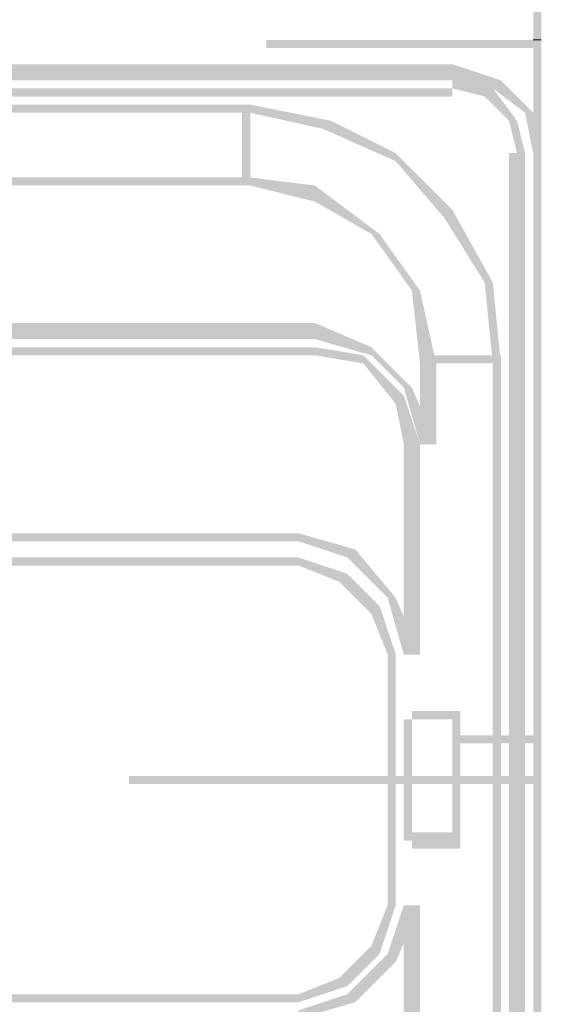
# Model space of a CAD drawing. Header units: millimetres. Extents: x 46 to 491, y -41 to 547.
# Tile 120 of 140: x 403.22 to 405.95, y 138.37 to 143.52. Entities that reach past the tile are written whole.
import ezdxf

# ---------------------------------------------------------------- set-up
doc = ezdxf.new("R2010")
doc.units = ezdxf.units.MM
doc.header["$LTSCALE"] = 10
doc.layers.add('xref', color=252, linetype='Continuous')

# ---------------------------------------------------------------- blocks, each defined once
blk = doc.blocks.new('stacja')
h = blk.add_hatch(color=9)
h.dxf.hatch_style = 2
h.paths.add_polyline_path([(351.917, 93.006333), (351.959334, 93.006333), (351.917, 96.096666)])
h = blk.add_hatch(color=9)
h.dxf.hatch_style = 2
h.paths.add_polyline_path([(351.959334, 93.006333), (351.917, 96.096666), (351.959334, 96.096666)])
h = blk.add_hatch(color=9)
h.dxf.hatch_style = 2
h.paths.add_polyline_path([(351.959334, 92.964), (351.959334, 93.006333), (350.52, 92.964)])
h = blk.add_hatch(color=9)
h.dxf.hatch_style = 2
h.paths.add_polyline_path([(351.959334, 93.006333), (350.52, 92.964), (350.52, 93.006333)])
h = blk.add_hatch(color=9)
h.dxf.hatch_style = 2
h.paths.add_polyline_path([(351.959334, 92.964), (351.959334, 93.006333), (350.52, 92.964)])
h = blk.add_hatch(color=9)
h.dxf.hatch_style = 2
h.paths.add_polyline_path([(351.959334, 93.006333), (350.52, 92.964), (350.52, 93.006333)])
h = blk.add_hatch(color=9)
h.dxf.hatch_style = 2
h.paths.add_polyline_path([(351.917, 89.873666), (351.959334, 89.873666), (351.917, 93.006333)])
h = blk.add_hatch(color=9)
h.dxf.hatch_style = 2
h.paths.add_polyline_path([(351.959334, 89.873666), (351.917, 93.006333), (351.959334, 93.006333)])
h = blk.add_hatch(color=9)
h.dxf.hatch_style = 2
h.paths.add_polyline_path([(336.042, 92.879333), (336.042, 92.794666), (351.493667, 92.879333)])
h = blk.add_hatch(color=9)
h.dxf.hatch_style = 2
h.paths.add_polyline_path([(336.042, 92.794666), (351.493667, 92.879333), (351.493667, 92.794666)])
h = blk.add_hatch(color=9)
h.dxf.hatch_style = 2
h.paths.add_polyline_path([(351.747667, 92.794666), (351.705334, 92.752333), (351.493667, 92.879333)])
h = blk.add_hatch(color=9)
h.dxf.hatch_style = 2
h.paths.add_polyline_path([(351.705334, 92.752333), (351.493667, 92.879333), (351.493667, 92.794666)])
h = blk.add_hatch(color=9)
h.dxf.hatch_style = 2
h.paths.add_polyline_path([(351.705334, 92.752333), (351.663, 92.71), (351.493667, 92.794666)])
h = blk.add_hatch(color=9)
h.dxf.hatch_style = 2
h.paths.add_polyline_path([(351.663, 92.71), (351.493667, 92.794666), (351.493667, 92.752333)])
h = blk.add_hatch(color=9)
h.dxf.hatch_style = 2
h.paths.add_polyline_path([(351.874667, 92.625333), (351.747667, 92.794666), (351.705334, 92.752333)])
h = blk.add_hatch(color=9)
h.dxf.hatch_style = 2
h.paths.add_polyline_path([(351.917, 92.625333), (351.874667, 92.625333), (351.747667, 92.794666)])
h = blk.add_hatch(color=9)
h.dxf.hatch_style = 2
h.paths.add_polyline_path([(336.042, 92.752333), (336.042, 92.71), (351.493667, 92.752333)])
h = blk.add_hatch(color=9)
h.dxf.hatch_style = 2
h.paths.add_polyline_path([(336.042, 92.71), (351.493667, 92.752333), (351.493667, 92.71)])
h = blk.add_hatch(color=9)
h.dxf.hatch_style = 2
h.paths.add_polyline_path([(351.79, 92.583), (351.705334, 92.752333), (351.663, 92.71)])
h = blk.add_hatch(color=9)
h.dxf.hatch_style = 2
h.paths.add_polyline_path([(351.832334, 92.583), (351.79, 92.583), (351.705334, 92.752333)])
h = blk.add_hatch(color=9)
h.dxf.hatch_style = 2
h.paths.add_polyline_path([(337.142667, 92.667666), (337.142667, 92.625333), (350.435334, 92.667666)])
h = blk.add_hatch(color=9)
h.dxf.hatch_style = 2
h.paths.add_polyline_path([(337.142667, 92.625333), (350.435334, 92.667666), (350.435334, 92.625333)])
h = blk.add_hatch(color=9)
h.dxf.hatch_style = 2
h.paths.add_polyline_path([(350.393, 92.286666), (350.435334, 92.286666), (350.393, 92.667666)])
h = blk.add_hatch(color=9)
h.dxf.hatch_style = 2
h.paths.add_polyline_path([(350.435334, 92.286666), (350.393, 92.667666), (350.435334, 92.667666)])
h = blk.add_hatch(color=9)
h.dxf.hatch_style = 2
h.paths.add_polyline_path([(350.858667, 92.583), (350.816334, 92.540666), (350.435334, 92.667666)])
h = blk.add_hatch(color=9)
h.dxf.hatch_style = 2
h.paths.add_polyline_path([(350.816334, 92.540666), (350.435334, 92.667666), (350.435334, 92.625333)])
h = blk.add_hatch(color=9)
h.dxf.hatch_style = 2
h.paths.add_polyline_path([(351.917, 92.413666), (351.917, 92.625333), (351.874667, 92.625333)])
h = blk.add_hatch(color=9)
h.dxf.hatch_style = 2
h.paths.add_polyline_path([(351.959334, 92.413666), (351.917, 92.413666), (351.917, 92.625333)])
h = blk.add_hatch(color=9)
h.dxf.hatch_style = 2
h.paths.add_polyline_path([(351.197334, 92.371333), (350.858667, 92.583), (350.816334, 92.540666)])
h = blk.add_hatch(color=9)
h.dxf.hatch_style = 2
h.paths.add_polyline_path([(351.197334, 92.413666), (351.197334, 92.371333), (350.858667, 92.583)])
h = blk.add_hatch(color=9)
h.dxf.hatch_style = 2
h.paths.add_polyline_path([(351.832334, 92.413666), (351.832334, 92.583), (351.79, 92.583)])
h = blk.add_hatch(color=9)
h.dxf.hatch_style = 2
h.paths.add_polyline_path([(351.874667, 92.413666), (351.832334, 92.413666), (351.832334, 92.583)])
h = blk.add_hatch(color=9)
h.dxf.hatch_style = 2
h.paths.add_polyline_path([(351.493667, 92.117333), (351.451334, 92.075), (351.197334, 92.413666)])
h = blk.add_hatch(color=9)
h.dxf.hatch_style = 2
h.paths.add_polyline_path([(351.451334, 92.075), (351.197334, 92.413666), (351.197334, 92.371333)])
h = blk.add_hatch(color=9)
h.dxf.hatch_style = 2
h.paths.add_polyline_path([(351.79, 85.852), (351.874667, 85.852), (351.79, 92.413666)])
h = blk.add_hatch(color=9)
h.dxf.hatch_style = 2
h.paths.add_polyline_path([(351.874667, 85.852), (351.79, 92.413666), (351.874667, 92.413666)])
h = blk.add_hatch(color=9)
h.dxf.hatch_style = 2
h.paths.add_polyline_path([(351.959334, 92.413666), (351.917, 92.413666), (351.959334, 85.852)])
h = blk.add_hatch(color=9)
h.dxf.hatch_style = 2
h.paths.add_polyline_path([(351.917, 92.413666), (351.959334, 85.852), (351.917, 85.852)])
h = blk.add_hatch(color=9)
h.dxf.hatch_style = 2
h.paths.add_polyline_path([(350.435334, 92.244333), (350.435334, 92.286666), (337.142667, 92.244333)])
h = blk.add_hatch(color=9)
h.dxf.hatch_style = 2
h.paths.add_polyline_path([(350.435334, 92.286666), (337.142667, 92.244333), (337.142667, 92.286666)])
h = blk.add_hatch(color=9)
h.dxf.hatch_style = 2
h.paths.add_polyline_path([(350.774, 92.244333), (350.774, 92.159666), (350.435334, 92.286666)])
h = blk.add_hatch(color=9)
h.dxf.hatch_style = 2
h.paths.add_polyline_path([(350.774, 92.159666), (350.435334, 92.286666), (350.435334, 92.244333)])
h = blk.add_hatch(color=9)
h.dxf.hatch_style = 2
h.paths.add_polyline_path([(351.112667, 91.990333), (351.070334, 91.990333), (350.774, 92.244333)])
h = blk.add_hatch(color=9)
h.dxf.hatch_style = 2
h.paths.add_polyline_path([(351.070334, 91.990333), (350.774, 92.244333), (350.774, 92.159666)])
h = blk.add_hatch(color=9)
h.dxf.hatch_style = 2
h.paths.add_polyline_path([(351.663, 91.736333), (351.493667, 92.117333), (351.451334, 92.075)])
h = blk.add_hatch(color=9)
h.dxf.hatch_style = 2
h.paths.add_polyline_path([(351.705334, 91.736333), (351.663, 91.736333), (351.493667, 92.117333)])
h = blk.add_hatch(color=9)
h.dxf.hatch_style = 2
h.paths.add_polyline_path([(351.282, 91.694), (351.112667, 91.990333), (351.070334, 91.990333)])
h = blk.add_hatch(color=9)
h.dxf.hatch_style = 2
h.paths.add_polyline_path([(351.324334, 91.694), (351.282, 91.694), (351.112667, 91.990333)])
h = blk.add_hatch(color=9)
h.dxf.hatch_style = 2
h.paths.add_polyline_path([(351.324334, 91.313), (351.324334, 91.694), (351.282, 91.694)])
h = blk.add_hatch(color=9)
h.dxf.hatch_style = 2
h.paths.add_polyline_path([(351.409, 91.313), (351.324334, 91.313), (351.324334, 91.694)])
h = blk.add_hatch(color=9)
h.dxf.hatch_style = 2
h.paths.add_polyline_path([(351.705334, 91.313), (351.705334, 91.736333), (351.663, 91.736333)])
h = blk.add_hatch(color=9)
h.dxf.hatch_style = 2
h.paths.add_polyline_path([(351.747667, 91.313), (351.705334, 91.313), (351.705334, 91.736333)])
h = blk.add_hatch(color=9)
h.dxf.hatch_style = 2
h.paths.add_polyline_path([(350.774, 91.44), (350.774, 91.524666), (336.804, 91.44)])
h = blk.add_hatch(color=9)
h.dxf.hatch_style = 2
h.paths.add_polyline_path([(350.774, 91.524666), (336.804, 91.44), (336.804, 91.524666)])
h = blk.add_hatch(color=9)
h.dxf.hatch_style = 2
h.paths.add_polyline_path([(351.070334, 91.397666), (351.070334, 91.355333), (350.774, 91.524666)])
h = blk.add_hatch(color=9)
h.dxf.hatch_style = 2
h.paths.add_polyline_path([(351.070334, 91.355333), (350.774, 91.524666), (350.774, 91.44)])
h = blk.add_hatch(color=9)
h.dxf.hatch_style = 2
h.paths.add_polyline_path([(350.774, 91.355333), (350.774, 91.397666), (336.804, 91.355333)])
h = blk.add_hatch(color=9)
h.dxf.hatch_style = 2
h.paths.add_polyline_path([(350.774, 91.397666), (336.804, 91.355333), (336.804, 91.397666)])
h = blk.add_hatch(color=9)
h.dxf.hatch_style = 2
h.paths.add_polyline_path([(351.028, 91.355333), (351.028, 91.313), (350.774, 91.397666)])
h = blk.add_hatch(color=9)
h.dxf.hatch_style = 2
h.paths.add_polyline_path([(351.028, 91.313), (350.774, 91.397666), (350.774, 91.355333)])
h = blk.add_hatch(color=9)
h.dxf.hatch_style = 2
h.paths.add_polyline_path([(351.282, 91.186), (351.239667, 91.186), (351.070334, 91.397666)])
h = blk.add_hatch(color=9)
h.dxf.hatch_style = 2
h.paths.add_polyline_path([(351.239667, 91.186), (351.070334, 91.397666), (351.070334, 91.355333)])
h = blk.add_hatch(color=9)
h.dxf.hatch_style = 2
h.paths.add_polyline_path([(351.239667, 91.143666), (351.197334, 91.101333), (351.028, 91.355333)])
h = blk.add_hatch(color=9)
h.dxf.hatch_style = 2
h.paths.add_polyline_path([(351.197334, 91.101333), (351.028, 91.355333), (351.028, 91.313)])
h = blk.add_hatch(color=9)
h.dxf.hatch_style = 2
h.paths.add_polyline_path([(351.620667, 91.313), (351.620667, 91.355333), (351.366667, 91.313)])
h = blk.add_hatch(color=9)
h.dxf.hatch_style = 2
h.paths.add_polyline_path([(351.620667, 91.355333), (351.366667, 91.313), (351.366667, 91.355333)])
h = blk.add_hatch(color=9)
h.dxf.hatch_style = 2
h.paths.add_polyline_path([(351.747667, 91.313), (351.747667, 91.355333), (351.620667, 91.313)])
h = blk.add_hatch(color=9)
h.dxf.hatch_style = 2
h.paths.add_polyline_path([(351.747667, 91.355333), (351.620667, 91.313), (351.620667, 91.355333)])
h = blk.add_hatch(color=9)
h.dxf.hatch_style = 2
h.paths.add_polyline_path([(351.324334, 90.889666), (351.409, 90.889666), (351.324334, 91.313)])
h = blk.add_hatch(color=9)
h.dxf.hatch_style = 2
h.paths.add_polyline_path([(351.409, 90.889666), (351.324334, 91.313), (351.409, 91.313)])
h = blk.add_hatch(color=9)
h.dxf.hatch_style = 2
h.paths.add_polyline_path([(351.747667, 91.313), (351.705334, 91.313), (351.747667, 86.952666)])
h = blk.add_hatch(color=9)
h.dxf.hatch_style = 2
h.paths.add_polyline_path([(351.705334, 91.313), (351.747667, 86.952666), (351.705334, 86.952666)])
h = blk.add_hatch(color=9)
h.dxf.hatch_style = 2
h.paths.add_polyline_path([(351.324334, 90.889666), (351.282, 91.186), (351.239667, 91.186)])
h = blk.add_hatch(color=9)
h.dxf.hatch_style = 2
h.paths.add_polyline_path([(351.409, 90.889666), (351.324334, 90.889666), (351.282, 91.186)])
h = blk.add_hatch(color=9)
h.dxf.hatch_style = 2
h.paths.add_polyline_path([(351.239667, 90.889666), (351.239667, 91.143666), (351.197334, 91.101333)])
h = blk.add_hatch(color=9)
h.dxf.hatch_style = 2
h.paths.add_polyline_path([(351.324334, 90.889666), (351.239667, 90.889666), (351.239667, 91.143666)])
h = blk.add_hatch(color=9)
h.dxf.hatch_style = 2
h.paths.add_polyline_path([(351.239667, 89.789), (351.324334, 89.789), (351.239667, 90.889666)])
h = blk.add_hatch(color=9)
h.dxf.hatch_style = 2
h.paths.add_polyline_path([(351.324334, 89.789), (351.239667, 90.889666), (351.324334, 90.889666)])
h = blk.add_hatch(color=9)
h.dxf.hatch_style = 2
h.paths.add_polyline_path([(350.689334, 90.381666), (350.689334, 90.424), (336.888667, 90.381666)])
h = blk.add_hatch(color=9)
h.dxf.hatch_style = 2
h.paths.add_polyline_path([(350.689334, 90.424), (336.888667, 90.381666), (336.888667, 90.424)])
h = blk.add_hatch(color=9)
h.dxf.hatch_style = 2
h.paths.add_polyline_path([(350.985667, 90.339333), (350.943334, 90.297), (350.689334, 90.424)])
h = blk.add_hatch(color=9)
h.dxf.hatch_style = 2
h.paths.add_polyline_path([(350.943334, 90.297), (350.689334, 90.424), (350.689334, 90.381666)])
h = blk.add_hatch(color=9)
h.dxf.hatch_style = 2
h.paths.add_polyline_path([(351.155, 90.085333), (350.985667, 90.339333), (350.943334, 90.297)])
h = blk.add_hatch(color=9)
h.dxf.hatch_style = 2
h.paths.add_polyline_path([(351.197334, 90.085333), (351.155, 90.085333), (350.985667, 90.339333)])
h = blk.add_hatch(color=9)
h.dxf.hatch_style = 2
h.paths.add_polyline_path([(350.689334, 90.254666), (350.689334, 90.297), (336.888667, 90.254666)])
h = blk.add_hatch(color=9)
h.dxf.hatch_style = 2
h.paths.add_polyline_path([(350.689334, 90.297), (336.888667, 90.254666), (336.888667, 90.297)])
h = blk.add_hatch(color=9)
h.dxf.hatch_style = 2
h.paths.add_polyline_path([(350.943334, 90.212333), (350.901, 90.17), (350.689334, 90.297)])
h = blk.add_hatch(color=9)
h.dxf.hatch_style = 2
h.paths.add_polyline_path([(350.901, 90.17), (350.689334, 90.297), (350.689334, 90.254666)])
h = blk.add_hatch(color=9)
h.dxf.hatch_style = 2
h.paths.add_polyline_path([(351.070334, 90.000666), (350.943334, 90.212333), (350.901, 90.17)])
h = blk.add_hatch(color=9)
h.dxf.hatch_style = 2
h.paths.add_polyline_path([(351.112667, 90.043), (351.070334, 90.000666), (350.943334, 90.212333)])
h = blk.add_hatch(color=9)
h.dxf.hatch_style = 2
h.paths.add_polyline_path([(351.155, 89.789), (351.112667, 90.043), (351.070334, 90.000666)])
h = blk.add_hatch(color=9)
h.dxf.hatch_style = 2
h.paths.add_polyline_path([(351.197334, 89.789), (351.155, 89.789), (351.112667, 90.043)])
h = blk.add_hatch(color=9)
h.dxf.hatch_style = 2
h.paths.add_polyline_path([(351.239667, 89.789), (351.197334, 90.085333), (351.155, 90.085333)])
h = blk.add_hatch(color=9)
h.dxf.hatch_style = 2
h.paths.add_polyline_path([(351.324334, 89.789), (351.239667, 89.789), (351.197334, 90.085333)])
h = blk.add_hatch(color=9)
h.dxf.hatch_style = 2
h.paths.add_polyline_path([(351.155, 88.476666), (351.197334, 88.476666), (351.155, 89.789)])
h = blk.add_hatch(color=9)
h.dxf.hatch_style = 2
h.paths.add_polyline_path([(351.197334, 88.476666), (351.155, 89.789), (351.197334, 89.789)])
h = blk.add_hatch(color=9)
h.dxf.hatch_style = 2
h.paths.add_polyline_path([(351.282, 89.492666), (351.282, 89.450333), (351.536, 89.492666)])
h = blk.add_hatch(color=9)
h.dxf.hatch_style = 2
h.paths.add_polyline_path([(351.282, 89.450333), (351.536, 89.492666), (351.536, 89.450333)])
h = blk.add_hatch(color=9)
h.dxf.hatch_style = 2
h.paths.add_polyline_path([(351.239667, 88.815333), (351.282, 88.815333), (351.239667, 89.450333)])
h = blk.add_hatch(color=9)
h.dxf.hatch_style = 2
h.paths.add_polyline_path([(351.282, 88.815333), (351.239667, 89.450333), (351.282, 89.450333)])
h = blk.add_hatch(color=9)
h.dxf.hatch_style = 2
h.paths.add_polyline_path([(351.239667, 88.815333), (351.282, 88.815333), (351.239667, 89.450333)])
h = blk.add_hatch(color=9)
h.dxf.hatch_style = 2
h.paths.add_polyline_path([(351.282, 88.815333), (351.239667, 89.450333), (351.282, 89.450333)])
h = blk.add_hatch(color=9)
h.dxf.hatch_style = 2
h.paths.add_polyline_path([(351.536, 89.450333), (351.493667, 89.450333), (351.536, 88.815333)])
h = blk.add_hatch(color=9)
h.dxf.hatch_style = 2
h.paths.add_polyline_path([(351.493667, 89.450333), (351.536, 88.815333), (351.493667, 88.815333)])
h = blk.add_hatch(color=9)
h.dxf.hatch_style = 2
h.paths.add_polyline_path([(351.536, 89.365666), (351.536, 89.323333), (351.917, 89.365666)])
h = blk.add_hatch(color=9)
h.dxf.hatch_style = 2
h.paths.add_polyline_path([(351.536, 89.323333), (351.917, 89.365666), (351.917, 89.323333)])
h = blk.add_hatch(color=9)
h.dxf.hatch_style = 2
h.paths.add_polyline_path([(351.959334, 89.111666), (351.959334, 89.154), (349.800334, 89.111666)])
h = blk.add_hatch(color=9)
h.dxf.hatch_style = 2
h.paths.add_polyline_path([(351.959334, 89.154), (349.800334, 89.111666), (349.800334, 89.154)])
h = blk.add_hatch(color=9)
h.dxf.hatch_style = 2
h.paths.add_polyline_path([(351.536, 88.773), (351.536, 88.857666), (351.282, 88.773)])
h = blk.add_hatch(color=9)
h.dxf.hatch_style = 2
h.paths.add_polyline_path([(351.536, 88.857666), (351.282, 88.773), (351.282, 88.857666)])
h = blk.add_hatch(color=9)
h.dxf.hatch_style = 2
h.paths.add_polyline_path([(351.112667, 88.222666), (351.070334, 88.265), (351.197334, 88.476666)])
h = blk.add_hatch(color=9)
h.dxf.hatch_style = 2
h.paths.add_polyline_path([(351.070334, 88.265), (351.197334, 88.476666), (351.155, 88.476666)])
h = blk.add_hatch(color=9)
h.dxf.hatch_style = 2
h.paths.add_polyline_path([(351.197334, 88.180333), (351.155, 88.222666), (351.324334, 88.476666)])
h = blk.add_hatch(color=9)
h.dxf.hatch_style = 2
h.paths.add_polyline_path([(351.155, 88.222666), (351.324334, 88.476666), (351.239667, 88.476666)])
h = blk.add_hatch(color=9)
h.dxf.hatch_style = 2
h.paths.add_polyline_path([(351.324334, 88.476666), (351.239667, 88.476666), (351.324334, 87.376)])
h = blk.add_hatch(color=9)
h.dxf.hatch_style = 2
h.paths.add_polyline_path([(351.239667, 88.476666), (351.324334, 87.376), (351.239667, 87.376)])
h = blk.add_hatch(color=9)
h.dxf.hatch_style = 2
h.paths.add_polyline_path([(351.917, 85.301666), (351.959334, 85.301666), (351.917, 88.392)])
h = blk.add_hatch(color=9)
h.dxf.hatch_style = 2
h.paths.add_polyline_path([(351.959334, 85.301666), (351.917, 88.392), (351.959334, 88.392)])
h = blk.add_hatch(color=9)
h.dxf.hatch_style = 2
h.paths.add_polyline_path([(350.901, 88.095666), (351.112667, 88.222666), (351.070334, 88.265)])
h = blk.add_hatch(color=9)
h.dxf.hatch_style = 2
h.paths.add_polyline_path([(350.943334, 88.053333), (350.901, 88.095666), (351.112667, 88.222666)])
h = blk.add_hatch(color=9)
h.dxf.hatch_style = 2
h.paths.add_polyline_path([(350.943334, 88.011), (351.197334, 88.180333), (351.155, 88.222666)])
h = blk.add_hatch(color=9)
h.dxf.hatch_style = 2
h.paths.add_polyline_path([(350.985667, 87.968666), (350.943334, 88.011), (351.197334, 88.180333)])
h = blk.add_hatch(color=9)
h.dxf.hatch_style = 2
h.paths.add_polyline_path([(350.689334, 88.011), (350.943334, 88.053333), (350.901, 88.095666)])
h = blk.add_hatch(color=9)
h.dxf.hatch_style = 2
h.paths.add_polyline_path([(350.689334, 87.968666), (350.689334, 88.011), (350.943334, 88.053333)])
h = blk.add_hatch(color=9)
h.dxf.hatch_style = 2
h.paths.add_polyline_path([(350.689334, 87.968666), (350.689334, 88.011), (336.888667, 87.968666)])
h = blk.add_hatch(color=9)
h.dxf.hatch_style = 2
h.paths.add_polyline_path([(350.689334, 88.011), (336.888667, 87.968666), (336.888667, 88.011)])
h = blk.add_hatch(color=9)
h.dxf.hatch_style = 2
h.paths.add_polyline_path([(350.689334, 87.926333), (350.985667, 87.968666), (350.943334, 88.011)])
h = blk.add_hatch(color=9)
h.dxf.hatch_style = 2
h.paths.add_polyline_path([(350.689334, 87.884), (350.689334, 87.926333), (350.985667, 87.968666)])
at = {"color": 9, "lineweight": 0}
blk.add_lwpolyline([(351.917, 93.006333), (351.959334, 93.006333)], dxfattribs=at)

msp = doc.modelspace()

# ---------------------------------------------------------------- block references
at = {"layer": 'xref'}
msp.add_blockref('stacja', (53.992334, 50.410128), dxfattribs=at)

doc.saveas('drawing.dxf')
